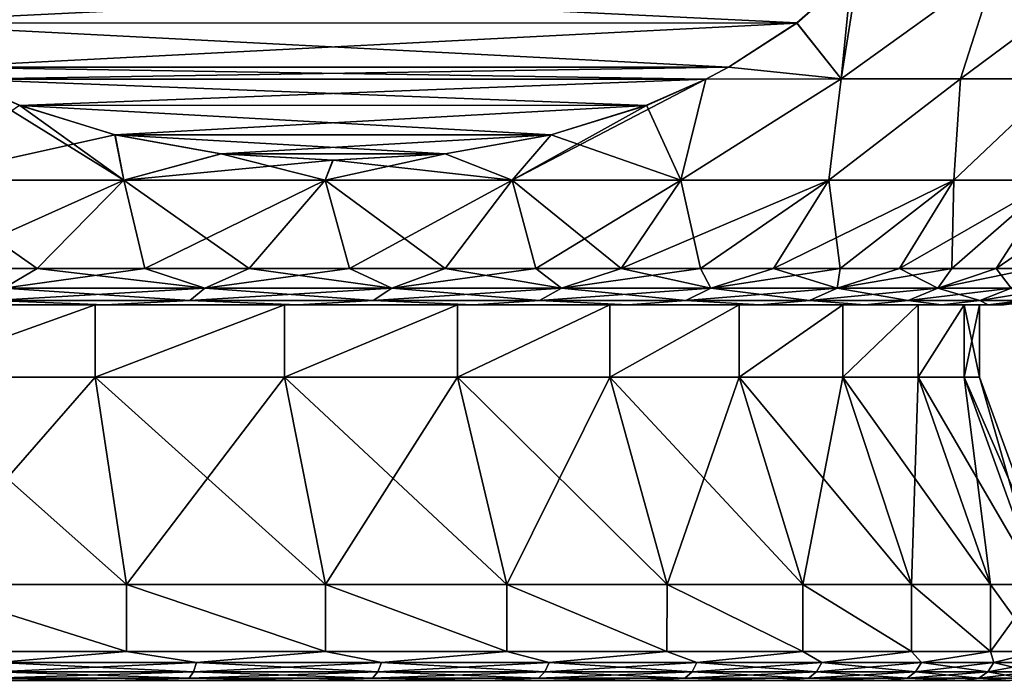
# Model space of a CAD drawing. Header units: metres. Extents: x -128 to 173, y -23 to 79.
# Tile 71 of 129: x 80.33 to 87.15, y 28.51 to 33.07. Entities that reach past the tile are written whole.
import ezdxf

# ---------------------------------------------------------------- set-up
doc = ezdxf.new("R2010")
doc.units = ezdxf.units.M
doc.layers.add('solid_ORA_153_SW0001', color=7, linetype='CONTINUOUS')

msp = doc.modelspace()

# ---------------------------------------------------------------- linework, layer by layer
at = {"layer": 'solid_ORA_153_SW0001'}
for points in [[(86.142296, 33.437935, 8.289424), (86.019943, 32.664928, 7.893841), (87.09436, 33.43782, 7.031838)], [(86.090752, 33.38348, 8.319185), (86.019943, 32.664928, 7.893841), (86.142296, 33.437935, 8.289424)], [(87.09436, 33.43782, 7.031838), (86.019943, 32.664928, 7.893841), (86.84594, 32.664928, 6.775212)], [(87.09433, 33.43782, -7.031878), (86.019989, 32.664928, -7.893785), (86.142319, 33.437958, -8.289411)], [(86.090286, 33.383003, -8.319451), (86.142319, 33.437958, -8.289411), (86.019989, 32.664928, -7.893785)], [(87.09433, 33.43782, -7.031878), (86.845978, 32.664928, -6.775158), (86.019989, 32.664928, -7.893785)], [(87.09436, 33.43782, 7.031838), (86.84594, 32.664928, 6.775212), (87.541138, 32.664928, 5.570926)], [(87.886414, 33.43782, -5.660101), (87.541168, 32.664928, -5.570876), (86.845978, 32.664928, -6.775158)], [(87.886414, 33.43782, -5.660101), (86.845978, 32.664928, -6.775158), (87.09433, 33.43782, -7.031878)], [(87.09436, 33.43782, 7.031838), (87.541138, 32.664928, 5.570926), (87.886436, 33.43782, 5.660061)], [(79.286331, 33.050507, -12.247718), (78.909264, 33.383469, -12.465418), (86.090286, 33.383003, -8.319451)], [(85.713684, 33.050518, 8.536882), (86.090752, 33.38348, 8.319185), (78.909714, 33.383003, 12.465157)], [(85.713684, 33.050518, 8.536882), (78.909714, 33.383003, 12.465157), (79.287064, 33.04995, 12.247293)], [(79.286331, 33.050507, -12.247718), (86.090286, 33.383003, -8.319451), (85.712936, 33.049953, -8.537313)], [(85.712936, 33.049953, -8.537313), (86.090286, 33.383003, -8.319451), (86.019989, 32.664928, -7.893785)], [(85.713684, 33.050518, 8.536882), (86.019943, 32.664928, 7.893841), (86.090752, 33.38348, 8.319185)], [(79.286331, 33.050507, -12.247718), (85.712936, 33.049953, -8.537313), (79.759613, 32.744137, -11.97447)], [(85.713684, 33.050518, 8.536882), (79.287064, 33.04995, 12.247293), (85.24041, 32.744148, 8.81013)], [(85.24041, 32.744148, 8.81013), (79.287064, 33.04995, 12.247293), (79.760475, 32.74366, 11.973969)], [(79.759613, 32.744137, -11.97447), (85.712936, 33.049953, -8.537313), (85.239532, 32.743668, -8.810633)], [(85.239532, 32.743668, -8.810633), (85.712936, 33.049953, -8.537313), (86.019989, 32.664928, -7.893785)], [(85.713684, 33.050518, 8.536882), (85.24041, 32.744148, 8.81013), (86.019943, 32.664928, 7.893841)], [(79.759613, 32.744137, -11.97447), (85.081139, 32.660652, -8.902082), (79.918877, 32.660645, -11.882516)], [(79.759613, 32.744137, -11.97447), (85.239532, 32.743668, -8.810633), (85.081139, 32.660652, -8.902082)], [(85.24041, 32.744148, 8.81013), (79.760475, 32.74366, 11.973969), (79.918861, 32.660652, 11.882527)], [(85.24041, 32.744148, 8.81013), (79.918861, 32.660652, 11.882527), (85.081123, 32.660645, 8.902094)], [(85.24041, 32.744148, 8.81013), (85.081123, 32.660645, 8.902094), (86.019943, 32.664928, 7.893841)], [(85.239532, 32.743668, -8.810633), (86.019989, 32.664928, -7.893785), (85.081139, 32.660652, -8.902082)], [(79.578064, 31.962067, 11.487498), (81.051155, 31.962067, 10.987453), (79.918861, 32.660652, 11.882527)], [(85.081123, 32.660645, 8.902094), (79.918861, 32.660652, 11.882527), (80.329887, 32.4804, 11.645221)], [(81.051155, 31.962067, 10.987453), (80.329887, 32.4804, 11.645221), (79.918861, 32.660652, 11.882527)], [(79.918877, 32.660645, -11.882516), (85.081139, 32.660652, -8.902082), (84.670128, 32.480404, -9.139382)], [(79.918877, 32.660645, -11.882516), (84.670128, 32.480404, -9.139382), (80.329048, 32.480721, -11.645702)], [(85.081123, 32.660645, 8.902094), (80.329887, 32.4804, 11.645221), (84.670967, 32.480728, 9.138896)], [(85.081139, 32.660652, -8.902082), (84.909431, 31.962067, -8.409432), (83.739838, 31.962067, -9.43514)], [(84.670128, 32.480404, -9.139382), (85.081139, 32.660652, -8.902082), (83.739838, 31.962067, -9.43514)], [(84.909431, 31.962067, 8.409432), (85.081123, 32.660645, 8.902094), (84.670967, 32.480728, 9.138896)], [(86.019989, 32.664928, -7.893785), (85.935143, 31.962067, -7.239837), (84.909431, 31.962067, -8.409432)], [(85.081139, 32.660652, -8.902082), (86.019989, 32.664928, -7.893785), (84.909431, 31.962067, -8.409432)], [(84.909431, 31.962067, 8.409432), (86.019943, 32.664928, 7.893841), (85.081123, 32.660645, 8.902094)], [(84.909431, 31.962067, 8.409432), (85.935143, 31.962067, 7.239837), (86.019943, 32.664928, 7.893841)], [(86.845978, 32.664928, -6.775158), (86.799408, 31.962067, -5.946367), (85.935143, 31.962067, -7.239837)], [(86.019989, 32.664928, -7.893785), (86.845978, 32.664928, -6.775158), (85.935143, 31.962067, -7.239837)], [(85.935143, 31.962067, 7.239837), (86.84594, 32.664928, 6.775212), (86.019943, 32.664928, 7.893841)], [(85.935143, 31.962067, 7.239837), (86.799408, 31.962067, 5.946367), (86.84594, 32.664928, 6.775212)], [(87.541168, 32.664928, -5.570876), (87.48745, 31.962067, -4.551152), (86.799408, 31.962067, -5.946367)], [(86.845978, 32.664928, -6.775158), (87.541168, 32.664928, -5.570876), (86.799408, 31.962067, -5.946367)], [(86.799408, 31.962067, 5.946367), (87.541138, 32.664928, 5.570926), (86.84594, 32.664928, 6.775212)], [(86.799408, 31.962067, 5.946367), (87.48745, 31.962067, 4.551152), (87.541138, 32.664928, 5.570926)], [(80.329048, 32.480721, -11.645702), (80.989082, 32.276043, -11.264633), (79.578064, 31.962067, -11.487498)], [(80.329048, 32.480721, -11.645702), (84.670128, 32.480404, -9.139382), (80.989082, 32.276043, -11.264633)], [(84.670967, 32.480728, 9.138896), (80.329887, 32.4804, 11.645221), (84.010941, 32.276047, 9.519963)], [(84.010941, 32.276047, 9.519963), (80.329887, 32.4804, 11.645221), (80.989922, 32.275837, 11.264147)], [(81.051155, 31.962067, 10.987453), (80.989922, 32.275837, 11.264147), (80.329887, 32.4804, 11.645221)], [(80.989082, 32.276043, -11.264633), (84.670128, 32.480404, -9.139382), (84.010094, 32.275841, -9.520452)], [(84.010094, 32.275841, -9.520452), (84.670128, 32.480404, -9.139382), (83.739838, 31.962067, -9.43514)], [(84.909431, 31.962067, 8.409432), (84.670967, 32.480728, 9.138896), (84.010941, 32.276047, 9.519963)], [(80.989082, 32.276043, -11.264633), (81.051155, 31.962067, -10.987453), (79.578064, 31.962067, -11.487498)], [(80.989082, 32.276043, -11.264633), (81.723167, 32.145172, -10.840807), (81.051155, 31.962067, -10.987453)], [(80.989082, 32.276043, -11.264633), (84.010094, 32.275841, -9.520452), (81.723167, 32.145172, -10.840807)], [(84.010941, 32.276047, 9.519963), (80.989922, 32.275837, 11.264147), (83.276855, 32.145172, 9.943788)], [(83.276855, 32.145172, 9.943788), (80.989922, 32.275837, 11.264147), (81.724007, 32.145069, 10.840325)], [(81.051155, 31.962067, 10.987453), (81.724007, 32.145069, 10.840325), (80.989922, 32.275837, 11.264147)], [(81.723167, 32.145172, -10.840807), (84.010094, 32.275841, -9.520452), (83.276016, 32.145073, -9.94427)], [(83.276016, 32.145073, -9.94427), (84.010094, 32.275841, -9.520452), (83.739838, 31.962067, -9.43514)], [(83.739838, 31.962067, 9.43514), (84.010941, 32.276047, 9.519963), (83.276855, 32.145172, 9.943788)], [(83.739838, 31.962067, 9.43514), (84.909431, 31.962067, 8.409432), (84.010941, 32.276047, 9.519963)], [(81.723167, 32.145172, -10.840807), (82.499542, 32.099998, -10.39257), (81.051155, 31.962067, -10.987453)], [(81.051155, 31.962067, 10.987453), (82.446365, 31.962067, 10.299409), (81.724007, 32.145069, 10.840325)], [(81.723167, 32.145172, -10.840807), (83.276016, 32.145073, -9.94427), (82.499542, 32.099998, -10.39257)], [(83.276855, 32.145172, 9.943788), (81.724007, 32.145069, 10.840325), (82.500488, 32.099998, 10.392025)], [(82.446365, 31.962067, 10.299409), (82.500488, 32.099998, 10.392025), (81.724007, 32.145069, 10.840325)], [(83.276016, 32.145073, -9.94427), (83.739838, 31.962067, -9.43514), (82.446365, 31.962067, -10.299409)], [(82.499542, 32.099998, -10.39257), (83.276016, 32.145073, -9.94427), (82.446365, 31.962067, -10.299409)], [(83.739838, 31.962067, 9.43514), (83.276855, 32.145172, 9.943788), (82.500488, 32.099998, 10.392025)], [(82.499542, 32.099998, -10.39257), (82.446365, 31.962067, -10.299409), (81.051155, 31.962067, -10.987453)], [(82.446365, 31.962067, 10.299409), (83.739838, 31.962067, 9.43514), (82.500488, 32.099998, 10.392025)], [(79.6856, 31.35, -10.84917), (79.578064, 31.962067, -11.487498), (81.051155, 31.962067, -10.987453)], [(80.451454, 31.35, 10.594269), (81.051155, 31.962067, 10.987453), (79.578064, 31.962067, 11.487498)], [(79.6856, 31.35, 10.849169), (80.451454, 31.35, 10.594269), (79.578064, 31.962067, 11.487498)], [(80.451454, 31.35, -10.594269), (79.6856, 31.35, -10.84917), (81.051155, 31.962067, -10.987453)], [(81.197174, 31.35, -10.285382), (80.451454, 31.35, -10.594269), (81.051155, 31.962067, -10.987453)], [(80.451454, 31.35, 10.594269), (81.197174, 31.35, 10.285382), (81.051155, 31.962067, 10.987453)], [(81.197174, 31.35, -10.285382), (81.051155, 31.962067, -10.987453), (82.446365, 31.962067, -10.299409)], [(81.918953, 31.35, 9.924085), (82.446365, 31.962067, 10.299409), (81.051155, 31.962067, 10.987453)], [(81.197174, 31.35, 10.285382), (81.918953, 31.35, 9.924085), (81.051155, 31.962067, 10.987453)], [(81.918953, 31.35, -9.924085), (81.197174, 31.35, -10.285382), (82.446365, 31.962067, -10.299409)], [(82.613121, 31.35, -9.512218), (81.918953, 31.35, -9.924085), (82.446365, 31.962067, -10.299409)], [(81.918953, 31.35, 9.924085), (82.613121, 31.35, 9.512217), (82.446365, 31.962067, 10.299409)], [(82.613121, 31.35, -9.512218), (82.446365, 31.962067, -10.299409), (83.739838, 31.962067, -9.43514)], [(83.276138, 31.35, 9.051877), (83.739838, 31.962067, 9.43514), (82.446365, 31.962067, 10.299409)], [(82.613121, 31.35, 9.512217), (83.276138, 31.35, 9.051877), (82.446365, 31.962067, 10.299409)], [(83.276138, 31.35, -9.051877), (82.613121, 31.35, -9.512218), (83.739838, 31.962067, -9.43514)], [(83.904625, 31.35, -8.545411), (83.276138, 31.35, -9.051877), (83.739838, 31.962067, -9.43514)], [(83.276138, 31.35, 9.051877), (83.904625, 31.35, 8.54541), (83.739838, 31.962067, 9.43514)], [(83.904625, 31.35, -8.545411), (83.739838, 31.962067, -9.43514), (84.909431, 31.962067, -8.409432)], [(84.495384, 31.35, 7.995396), (84.909431, 31.962067, 8.409432), (83.739838, 31.962067, 9.43514)], [(83.904625, 31.35, 8.54541), (84.495384, 31.35, 7.995396), (83.739838, 31.962067, 9.43514)], [(84.495384, 31.35, -7.995397), (83.904625, 31.35, -8.545411), (84.909431, 31.962067, -8.409432)], [(84.495384, 31.35, -7.995397), (84.909431, 31.962067, -8.409432), (85.935143, 31.962067, -7.239837)], [(85.045403, 31.35, -7.404637), (84.495384, 31.35, -7.995397), (85.935143, 31.962067, -7.239837)], [(84.495384, 31.35, 7.995396), (85.045403, 31.35, 7.404637), (84.909431, 31.962067, 8.409432)], [(85.045403, 31.35, 7.404637), (85.935143, 31.962067, 7.239837), (84.909431, 31.962067, 8.409432)], [(85.551872, 31.35, -6.776145), (85.045403, 31.35, -7.404637), (85.935143, 31.962067, -7.239837)], [(85.045403, 31.35, 7.404637), (85.551872, 31.35, 6.776145), (85.935143, 31.962067, 7.239837)], [(85.551872, 31.35, -6.776145), (85.935143, 31.962067, -7.239837), (86.799408, 31.962067, -5.946367)], [(86.012215, 31.35, -6.113125), (85.551872, 31.35, -6.776145), (86.799408, 31.962067, -5.946367)], [(85.551872, 31.35, 6.776145), (86.012215, 31.35, 6.113124), (85.935143, 31.962067, 7.239837)], [(86.012215, 31.35, 6.113124), (86.799408, 31.962067, 5.946367), (85.935143, 31.962067, 7.239837)], [(86.424088, 31.35, -5.418955), (86.012215, 31.35, -6.113125), (86.799408, 31.962067, -5.946367)], [(86.012215, 31.35, 6.113124), (86.424088, 31.35, 5.418953), (86.799408, 31.962067, 5.946367)], [(86.424088, 31.35, -5.418955), (86.799408, 31.962067, -5.946367), (87.48745, 31.962067, -4.551152)], [(86.785385, 31.35, -4.697172), (86.424088, 31.35, -5.418955), (87.48745, 31.962067, -4.551152)], [(86.424088, 31.35, 5.418953), (86.785385, 31.35, 4.69717), (86.799408, 31.962067, 5.946367)], [(87.094269, 31.35, -3.951453), (86.785385, 31.35, -4.697172), (87.48745, 31.962067, -4.551152)], [(86.785385, 31.35, 4.69717), (87.48745, 31.962067, 4.551152), (86.799408, 31.962067, 5.946367)], [(86.785385, 31.35, 4.69717), (87.094269, 31.35, 3.951452), (87.48745, 31.962067, 4.551152)], [(87.094269, 31.35, -3.951453), (87.48745, 31.962067, -4.551152), (87.987495, 31.962067, -3.078066)], [(87.349167, 31.35, -3.1856), (87.094269, 31.35, -3.951453), (87.987495, 31.962067, -3.078066)], [(87.094269, 31.35, 3.951452), (87.349167, 31.35, 3.185598), (87.48745, 31.962067, 4.551152)], [(80.220299, 31.213961, -10.467916), (79.6856, 31.35, -10.84917), (80.451454, 31.35, -10.594269)], [(80.220299, 31.213961, 10.467916), (80.451454, 31.35, 10.594269), (79.6856, 31.35, 10.849169)], [(80.220299, 31.213961, -10.467916), (80.451454, 31.35, -10.594269), (81.197174, 31.35, -10.285382)], [(80.220299, 31.213961, -10.467916), (81.197174, 31.35, -10.285382), (81.611031, 31.213961, -9.863836)], [(81.611031, 31.213961, 9.863836), (80.451454, 31.35, 10.594269), (80.220299, 31.213961, 10.467916)], [(81.611031, 31.213961, 9.863836), (81.197174, 31.35, 10.285382), (80.451454, 31.35, 10.594269)], [(81.611031, 31.213961, -9.863836), (81.197174, 31.35, -10.285382), (81.918953, 31.35, -9.924085)], [(81.611031, 31.213961, 9.863836), (81.918953, 31.35, 9.924085), (81.197174, 31.35, 10.285382)], [(81.611031, 31.213961, -9.863836), (81.918953, 31.35, -9.924085), (82.613121, 31.35, -9.512218)], [(81.611031, 31.213961, -9.863836), (82.613121, 31.35, -9.512218), (82.906548, 31.213961, -9.076013)], [(82.906548, 31.213961, 9.076013), (81.918953, 31.35, 9.924085), (81.611031, 31.213961, 9.863836)], [(82.906548, 31.213961, 9.076013), (82.613121, 31.35, 9.512217), (81.918953, 31.35, 9.924085)], [(82.906548, 31.213961, -9.076013), (82.613121, 31.35, -9.512218), (83.276138, 31.35, -9.051877)], [(82.906548, 31.213961, 9.076013), (83.276138, 31.35, 9.051877), (82.613121, 31.35, 9.512217)], [(82.906548, 31.213961, -9.076013), (83.276138, 31.35, -9.051877), (83.904625, 31.35, -8.545411)], [(82.906548, 31.213961, -9.076013), (83.904625, 31.35, -8.545411), (84.082726, 31.213961, -8.11912)], [(84.082726, 31.213961, 8.11912), (83.276138, 31.35, 9.051877), (82.906548, 31.213961, 9.076013)], [(84.082726, 31.213961, 8.11912), (83.904625, 31.35, 8.54541), (83.276138, 31.35, 9.051877)], [(84.082726, 31.213961, -8.11912), (83.904625, 31.35, -8.545411), (84.495384, 31.35, -7.995397)], [(84.082726, 31.213961, 8.11912), (84.495384, 31.35, 7.995396), (83.904625, 31.35, 8.54541)], [(84.082726, 31.213961, -8.11912), (84.495384, 31.35, -7.995397), (85.045403, 31.35, -7.404637)], [(84.082726, 31.213961, -8.11912), (85.045403, 31.35, -7.404637), (85.117653, 31.213961, -7.010983)], [(85.117653, 31.213961, 7.010983), (84.495384, 31.35, 7.995396), (84.082726, 31.213961, 8.11912)], [(85.117653, 31.213961, 7.010983), (85.045403, 31.35, 7.404637), (84.495384, 31.35, 7.995396)], [(85.117653, 31.213961, -7.010983), (85.045403, 31.35, -7.404637), (85.551872, 31.35, -6.776145)], [(85.117653, 31.213961, 7.010983), (85.551872, 31.35, 6.776145), (85.045403, 31.35, 7.404637)], [(85.117653, 31.213961, -7.010983), (85.551872, 31.35, -6.776145), (86.012215, 31.35, -6.113125)], [(85.117653, 31.213961, -7.010983), (86.012215, 31.35, -6.113125), (85.99205, 31.213961, -5.772245)], [(85.99205, 31.213961, 5.772245), (85.551872, 31.35, 6.776145), (85.117653, 31.213961, 7.010983)], [(85.99205, 31.213961, 5.772245), (86.012215, 31.35, 6.113124), (85.551872, 31.35, 6.776145)], [(85.99205, 31.213961, -5.772245), (86.012215, 31.35, -6.113125), (86.424088, 31.35, -5.418955)], [(85.99205, 31.213961, -5.772245), (86.424088, 31.35, -5.418955), (86.785385, 31.35, -4.697172)], [(85.99205, 31.213961, -5.772245), (86.785385, 31.35, -4.697172), (86.689629, 31.213961, -4.425981)], [(85.99205, 31.213961, 5.772245), (86.424088, 31.35, 5.418953), (86.012215, 31.35, 6.113124)], [(86.689629, 31.213961, 4.425981), (86.424088, 31.35, 5.418953), (85.99205, 31.213961, 5.772245)], [(86.689629, 31.213961, 4.425981), (86.785385, 31.35, 4.69717), (86.424088, 31.35, 5.418953)], [(86.689629, 31.213961, -4.425981), (86.785385, 31.35, -4.697172), (87.094269, 31.35, -3.951453)], [(86.689629, 31.213961, -4.425981), (87.094269, 31.35, -3.951453), (87.349167, 31.35, -3.1856)], [(86.689629, 31.213961, -4.425981), (87.349167, 31.35, -3.1856), (87.197395, 31.213961, -2.997269)], [(86.689629, 31.213961, 4.425981), (87.094269, 31.35, 3.951452), (86.785385, 31.35, 4.69717)], [(87.197395, 31.213961, 2.997269), (87.094269, 31.35, 3.951452), (86.689629, 31.213961, 4.425981)], [(87.197395, 31.213961, 2.997269), (87.349167, 31.35, 3.185598), (87.094269, 31.35, 3.951452)], [(81.611031, 31.213961, -9.863836), (81.507507, 31.12888, -9.664043), (80.144943, 31.12888, -10.255887)], [(80.220299, 31.213961, -10.467916), (81.611031, 31.213961, -9.863836), (80.144943, 31.12888, -10.255887)], [(80.220299, 31.213961, 10.467916), (80.144943, 31.12888, 10.255887), (81.507507, 31.12888, 9.664043)], [(81.611031, 31.213961, 9.863836), (80.220299, 31.213961, 10.467916), (81.507507, 31.12888, 9.664043)], [(82.906548, 31.213961, -9.076013), (82.776787, 31.12888, -8.892178), (81.507507, 31.12888, -9.664043)], [(81.611031, 31.213961, -9.863836), (82.906548, 31.213961, -9.076013), (81.507507, 31.12888, -9.664043)], [(81.611031, 31.213961, 9.863836), (81.507507, 31.12888, 9.664043), (82.776787, 31.12888, 8.892178)], [(82.906548, 31.213961, 9.076013), (81.611031, 31.213961, 9.863836), (82.776787, 31.12888, 8.892178)], [(84.082726, 31.213961, -8.11912), (83.929138, 31.12888, -7.954667), (82.776787, 31.12888, -8.892178)], [(82.906548, 31.213961, -9.076013), (84.082726, 31.213961, -8.11912), (82.776787, 31.12888, -8.892178)], [(82.906548, 31.213961, 9.076013), (82.776787, 31.12888, 8.892178), (83.929138, 31.12888, 7.954667)], [(84.082726, 31.213961, 8.11912), (82.906548, 31.213961, 9.076013), (83.929138, 31.12888, 7.954667)], [(85.117653, 31.213961, -7.010983), (84.943108, 31.12888, -6.868975), (83.929138, 31.12888, -7.954667)], [(84.082726, 31.213961, -8.11912), (85.117653, 31.213961, -7.010983), (83.929138, 31.12888, -7.954667)], [(84.082726, 31.213961, 8.11912), (83.929138, 31.12888, 7.954667), (84.943108, 31.12888, 6.868975)], [(85.117653, 31.213961, 7.010983), (84.082726, 31.213961, 8.11912), (84.943108, 31.12888, 6.868975)], [(85.99205, 31.213961, -5.772245), (85.799789, 31.12888, -5.655328), (84.943108, 31.12888, -6.868975)], [(85.117653, 31.213961, -7.010983), (85.99205, 31.213961, -5.772245), (84.943108, 31.12888, -6.868975)], [(85.117653, 31.213961, 7.010983), (84.943108, 31.12888, 6.868975), (85.799789, 31.12888, 5.655328)], [(85.99205, 31.213961, 5.772245), (85.117653, 31.213961, 7.010983), (85.799789, 31.12888, 5.655328)], [(86.689629, 31.213961, -4.425981), (86.483238, 31.12888, -4.336333), (85.799789, 31.12888, -5.655328)], [(85.99205, 31.213961, -5.772245), (86.689629, 31.213961, -4.425981), (85.799789, 31.12888, -5.655328)], [(85.99205, 31.213961, 5.772245), (85.799789, 31.12888, 5.655328), (86.483238, 31.12888, 4.336333)], [(86.689629, 31.213961, 4.425981), (85.99205, 31.213961, 5.772245), (86.483238, 31.12888, 4.336333)], [(87.197395, 31.213961, -2.997269), (86.980721, 31.12888, -2.936559), (86.483238, 31.12888, -4.336333)], [(86.689629, 31.213961, -4.425981), (87.197395, 31.213961, -2.997269), (86.483238, 31.12888, -4.336333)], [(86.689629, 31.213961, 4.425981), (86.483238, 31.12888, 4.336333), (86.980721, 31.12888, 2.936559)], [(87.197395, 31.213961, 2.997269), (86.689629, 31.213961, 4.425981), (86.980721, 31.12888, 2.936559)], [(87.50589, 31.213961, -1.512724), (87.282959, 31.12888, -1.482084), (86.980721, 31.12888, -2.936559)], [(87.197395, 31.213961, -2.997269), (87.50589, 31.213961, -1.512724), (86.980721, 31.12888, -2.936559)], [(87.197395, 31.213961, 2.997269), (86.980721, 31.12888, 2.936559), (87.282959, 31.12888, 1.482084)], [(80.144943, 31.12888, -10.255887), (80.921967, 31.1, -9.683915), (79.49894, 31.1, -10.214616)], [(80.144943, 31.12888, 10.255887), (79.49897, 31.1, 10.214605), (80.921997, 31.1, 9.6839)], [(80.144943, 31.12888, -10.255887), (81.507507, 31.12888, -9.664043), (80.921967, 31.1, -9.683915)], [(81.507507, 31.12888, 9.664043), (80.144943, 31.12888, 10.255887), (80.921997, 31.1, 9.6839)], [(81.507507, 31.12888, -9.664043), (82.255005, 31.1, -8.956113), (80.921967, 31.1, -9.683915)], [(81.507507, 31.12888, 9.664043), (80.921997, 31.1, 9.6839), (82.255035, 31.1, 8.956093)], [(81.507507, 31.12888, -9.664043), (82.776787, 31.12888, -8.892178), (82.255005, 31.1, -8.956113)], [(82.776787, 31.12888, 8.892178), (81.507507, 31.12888, 9.664043), (82.255035, 31.1, 8.956093)], [(82.776787, 31.12888, -8.892178), (83.470879, 31.1, -8.046045), (82.255005, 31.1, -8.956113)], [(82.776787, 31.12888, 8.892178), (82.255035, 31.1, 8.956093), (83.470909, 31.1, 8.046021)], [(82.776787, 31.12888, -8.892178), (83.929138, 31.12888, -7.954667), (83.470879, 31.1, -8.046045)], [(83.929138, 31.12888, 7.954667), (82.776787, 31.12888, 8.892178), (83.470909, 31.1, 8.046021)], [(83.929138, 31.12888, -7.954667), (84.544861, 31.1, -6.972244), (83.470879, 31.1, -8.046045)], [(83.929138, 31.12888, 7.954667), (83.470909, 31.1, 8.046021), (84.544891, 31.1, 6.972216)], [(83.929138, 31.12888, -7.954667), (84.943108, 31.12888, -6.868975), (84.544861, 31.1, -6.972244)], [(84.943108, 31.12888, 6.868975), (83.929138, 31.12888, 7.954667), (84.544891, 31.1, 6.972216)], [(84.943108, 31.12888, -6.868975), (85.45517, 31.1, -5.756468), (84.544861, 31.1, -6.972244)], [(84.943108, 31.12888, 6.868975), (84.544891, 31.1, 6.972216), (85.455193, 31.1, 5.756438)], [(84.943108, 31.12888, -6.868975), (85.799789, 31.12888, -5.655328), (85.45517, 31.1, -5.756468)], [(85.799789, 31.12888, 5.655328), (84.943108, 31.12888, 6.868975), (85.455193, 31.1, 5.756438)], [(85.799789, 31.12888, -5.655328), (86.183289, 31.1, -4.423341), (85.45517, 31.1, -5.756468)], [(85.799789, 31.12888, 5.655328), (85.455193, 31.1, 5.756438), (86.183304, 31.1, 4.423311)], [(85.799789, 31.12888, -5.655328), (86.483238, 31.12888, -4.336333), (86.183289, 31.1, -4.423341)], [(86.483238, 31.12888, 4.336333), (85.799789, 31.12888, 5.655328), (86.183304, 31.1, 4.423311)], [(86.483238, 31.12888, -4.336333), (86.714355, 31.1, -2.999829), (86.183289, 31.1, -4.423341)], [(86.483238, 31.12888, 4.336333), (86.183304, 31.1, 4.423311), (86.714363, 31.1, 2.999802)], [(86.483238, 31.12888, -4.336333), (86.980721, 31.12888, -2.936559), (86.714355, 31.1, -2.999829)], [(86.980721, 31.12888, 2.936559), (86.483238, 31.12888, 4.336333), (86.714363, 31.1, 2.999802)], [(86.980721, 31.12888, -2.936559), (87.037407, 31.1, -1.514966), (86.714355, 31.1, -2.999829)], [(86.980721, 31.12888, 2.936559), (86.714363, 31.1, 2.999802), (87.037407, 31.1, 1.51494)], [(86.980721, 31.12888, -2.936559), (87.282959, 31.12888, -1.482084), (87.037407, 31.1, -1.514966)], [(87.282959, 31.12888, 1.482084), (86.980721, 31.12888, 2.936559), (87.037407, 31.1, 1.51494)], [(87.384338, 31.12888), (87.145752, 31.1), (87.037407, 31.1, -1.514966)], [(87.282959, 31.12888, 1.482084), (87.037407, 31.1, 1.51494), (87.145752, 31.1)], [(87.282959, 31.12888, -1.482084), (87.384338, 31.12888), (87.037407, 31.1, -1.514966)], [(87.282959, 31.12888, 1.482084), (87.145752, 31.1), (87.384338, 31.12888)], [(80.852524, 31.1, 9.530663), (79.451859, 31.1, 10.053084), (79.451897, 30.6, 10.053074)], [(80.921997, 31.1, 9.6839), (79.451859, 31.1, 10.053084), (80.852524, 31.1, 9.530663)], [(80.921997, 31.1, 9.6839), (79.49897, 31.1, 10.214605), (79.451859, 31.1, 10.053084)], [(79.451859, 31.1, -10.053084), (80.852524, 31.1, -9.530663), (79.451897, 30.6, -10.053074)], [(80.921967, 31.1, -9.683915), (80.852524, 31.1, -9.530663), (79.451859, 31.1, -10.053084)], [(79.49894, 31.1, -10.214616), (80.921967, 31.1, -9.683915), (79.451859, 31.1, -10.053084)], [(80.852524, 31.1, 9.530663), (79.451897, 30.6, 10.053074), (80.852577, 30.6, 9.53064)], [(80.852524, 31.1, -9.530663), (80.852577, 30.6, -9.53064), (79.451897, 30.6, -10.053074)], [(82.164574, 31.1, 8.814225), (80.852524, 31.1, 9.530663), (80.852577, 30.6, 9.53064)], [(82.255035, 31.1, 8.956093), (80.852524, 31.1, 9.530663), (82.164574, 31.1, 8.814225)], [(82.255035, 31.1, 8.956093), (80.921997, 31.1, 9.6839), (80.852524, 31.1, 9.530663)], [(80.852524, 31.1, -9.530663), (82.164574, 31.1, -8.814225), (80.852577, 30.6, -9.53064)], [(82.255005, 31.1, -8.956113), (82.164574, 31.1, -8.814225), (80.852524, 31.1, -9.530663)], [(80.921967, 31.1, -9.683915), (82.255005, 31.1, -8.956113), (80.852524, 31.1, -9.530663)], [(82.164574, 31.1, 8.814225), (80.852577, 30.6, 9.53064), (82.164635, 30.6, 8.814186)], [(82.164574, 31.1, -8.814225), (82.164635, 30.6, -8.814186), (80.852577, 30.6, -9.53064)], [(83.361313, 31.1, 7.918355), (82.164574, 31.1, 8.814225), (82.164635, 30.6, 8.814186)], [(83.470909, 31.1, 8.046021), (82.164574, 31.1, 8.814225), (83.361313, 31.1, 7.918355)], [(83.470909, 31.1, 8.046021), (82.255035, 31.1, 8.956093), (82.164574, 31.1, 8.814225)], [(82.164574, 31.1, -8.814225), (83.361313, 31.1, -7.918355), (82.164635, 30.6, -8.814186)], [(83.470879, 31.1, -8.046045), (83.361313, 31.1, -7.918355), (82.164574, 31.1, -8.814225)], [(82.255005, 31.1, -8.956113), (83.470879, 31.1, -8.046045), (82.164574, 31.1, -8.814225)], [(83.361313, 31.1, 7.918355), (82.164635, 30.6, 8.814186), (83.361382, 30.6, 7.918301)], [(83.361313, 31.1, -7.918355), (83.361382, 30.6, -7.918301), (82.164635, 30.6, -8.814186)], [(84.418381, 31.1, 6.86129), (83.361313, 31.1, 7.918355), (83.361382, 30.6, 7.918301)], [(84.544891, 31.1, 6.972216), (83.361313, 31.1, 7.918355), (84.418381, 31.1, 6.86129)], [(84.544891, 31.1, 6.972216), (83.470909, 31.1, 8.046021), (83.361313, 31.1, 7.918355)], [(83.361313, 31.1, -7.918355), (84.418381, 31.1, -6.86129), (83.361382, 30.6, -7.918301)], [(84.544861, 31.1, -6.972244), (84.418381, 31.1, -6.86129), (83.361313, 31.1, -7.918355)], [(83.470879, 31.1, -8.046045), (84.544861, 31.1, -6.972244), (83.361313, 31.1, -7.918355)], [(84.418381, 31.1, 6.86129), (83.361382, 30.6, 7.918301), (84.418434, 30.6, 6.861223)], [(84.418381, 31.1, -6.86129), (84.418434, 30.6, -6.861223), (83.361382, 30.6, -7.918301)], [(85.31424, 31.1, 5.66455), (84.418381, 31.1, 6.86129), (84.418434, 30.6, 6.861223)], [(85.455193, 31.1, 5.756438), (84.418381, 31.1, 6.86129), (85.31424, 31.1, 5.66455)], [(85.455193, 31.1, 5.756438), (84.544891, 31.1, 6.972216), (84.418381, 31.1, 6.86129)], [(84.418381, 31.1, -6.86129), (85.31424, 31.1, -5.66455), (84.418434, 30.6, -6.861223)], [(85.45517, 31.1, -5.756468), (85.31424, 31.1, -5.66455), (84.418381, 31.1, -6.86129)], [(84.544861, 31.1, -6.972244), (85.45517, 31.1, -5.756468), (84.418381, 31.1, -6.86129)], [(85.31424, 31.1, 5.66455), (84.418434, 30.6, 6.861223), (85.314293, 30.6, 5.664475)], [(85.31424, 31.1, -5.66455), (85.314293, 30.6, -5.664475), (84.418434, 30.6, -6.861223)], [(86.030678, 31.1, 4.352497), (85.31424, 31.1, 5.66455), (85.314293, 30.6, 5.664475)], [(86.183304, 31.1, 4.423311), (85.31424, 31.1, 5.66455), (86.030678, 31.1, 4.352497)], [(86.183304, 31.1, 4.423311), (85.455193, 31.1, 5.756438), (85.31424, 31.1, 5.66455)], [(85.31424, 31.1, -5.66455), (86.030678, 31.1, -4.352497), (85.314293, 30.6, -5.664475)], [(86.183289, 31.1, -4.423341), (86.030678, 31.1, -4.352497), (85.31424, 31.1, -5.66455)], [(85.45517, 31.1, -5.756468), (86.183289, 31.1, -4.423341), (85.31424, 31.1, -5.66455)], [(86.030678, 31.1, 4.352497), (85.314293, 30.6, 5.664475), (86.030708, 30.6, 4.352424)], [(86.030678, 31.1, -4.352497), (86.030708, 30.6, -4.352424), (85.314293, 30.6, -5.664475)], [(86.553093, 31.1, 2.951841), (86.030678, 31.1, 4.352497), (86.030708, 30.6, 4.352424)], [(86.714363, 31.1, 2.999802), (86.030678, 31.1, 4.352497), (86.553093, 31.1, 2.951841)], [(86.714363, 31.1, 2.999802), (86.183304, 31.1, 4.423311), (86.030678, 31.1, 4.352497)], [(86.030678, 31.1, -4.352497), (86.553093, 31.1, -2.951841), (86.030708, 30.6, -4.352424)], [(86.714355, 31.1, -2.999829), (86.553093, 31.1, -2.951841), (86.030678, 31.1, -4.352497)], [(86.183289, 31.1, -4.423341), (86.714355, 31.1, -2.999829), (86.030678, 31.1, -4.352497)], [(86.553093, 31.1, 2.951841), (86.030708, 30.6, 4.352424), (86.553108, 30.6, 2.951781)], [(86.553093, 31.1, -2.951841), (86.553108, 30.6, -2.951781), (86.030708, 30.6, -4.352424)], [(86.870857, 31.1, 1.491097), (86.553093, 31.1, 2.951841), (86.553108, 30.6, 2.951781)], [(87.037407, 31.1, 1.51494), (86.553093, 31.1, 2.951841), (86.870857, 31.1, 1.491097)], [(87.037407, 31.1, 1.51494), (86.714363, 31.1, 2.999802), (86.553093, 31.1, 2.951841)], [(86.553093, 31.1, -2.951841), (86.870857, 31.1, -1.491097), (86.553108, 30.6, -2.951781)], [(87.037407, 31.1, -1.514966), (86.870857, 31.1, -1.491097), (86.553093, 31.1, -2.951841)], [(86.714355, 31.1, -2.999829), (87.037407, 31.1, -1.514966), (86.553093, 31.1, -2.951841)], [(86.870857, 31.1, 1.491097), (86.553108, 30.6, 2.951781), (86.870857, 30.6, 1.49106)], [(86.870857, 31.1, -1.491097), (86.870857, 30.6, -1.49106), (86.553108, 30.6, -2.951781)], [(86.870857, 31.1, 1.491097), (86.870857, 30.6, 1.49106), (86.977501, 30.6)], [(86.870857, 31.1, 1.491097), (86.977501, 30.6), (86.977501, 31.1)], [(86.870857, 30.6, -1.49106), (86.977501, 31.1), (86.977501, 30.6)], [(87.037407, 31.1, 1.51494), (86.870857, 31.1, 1.491097), (86.977501, 31.1)], [(86.870857, 31.1, -1.491097), (86.977501, 31.1), (86.870857, 30.6, -1.49106)], [(87.145752, 31.1), (86.977501, 31.1), (86.870857, 31.1, -1.491097)], [(87.037407, 31.1, -1.514966), (87.145752, 31.1), (86.870857, 31.1, -1.491097)], [(87.037407, 31.1, 1.51494), (86.977501, 31.1), (87.145752, 31.1)], [(79.451897, 30.6, 10.053074), (79.599106, 29.164444, 10.554408), (81.069633, 29.164444, 10.005921)], [(80.852577, 30.6, 9.53064), (79.451897, 30.6, 10.053074), (81.069633, 29.164444, 10.005921)], [(79.451897, 30.6, -10.053074), (80.852577, 30.6, -9.53064), (79.599106, 29.164444, -10.554408)], [(80.852577, 30.6, -9.53064), (81.069633, 29.164444, -10.005921), (79.599106, 29.164444, -10.554408)], [(80.852577, 30.6, 9.53064), (81.069633, 29.164444, 10.005921), (82.447128, 29.164444, 9.25374)], [(82.164635, 30.6, 8.814186), (80.852577, 30.6, 9.53064), (82.447128, 29.164444, 9.25374)], [(80.852577, 30.6, -9.53064), (82.164635, 30.6, -8.814186), (81.069633, 29.164444, -10.005921)], [(82.164635, 30.6, -8.814186), (82.447128, 29.164444, -9.25374), (81.069633, 29.164444, -10.005921)], [(82.164635, 30.6, 8.814186), (82.447128, 29.164444, 9.25374), (83.703545, 29.164444, 8.31318)], [(83.361382, 30.6, 7.918301), (82.164635, 30.6, 8.814186), (83.703545, 29.164444, 8.31318)], [(82.164635, 30.6, -8.814186), (83.361382, 30.6, -7.918301), (82.447128, 29.164444, -9.25374)], [(83.361382, 30.6, -7.918301), (83.703545, 29.164444, -8.31318), (82.447128, 29.164444, -9.25374)], [(83.361382, 30.6, 7.918301), (83.703545, 29.164444, 8.31318), (84.813316, 29.164444, 7.20339)], [(84.418434, 30.6, 6.861223), (83.361382, 30.6, 7.918301), (84.813316, 29.164444, 7.20339)], [(83.361382, 30.6, -7.918301), (84.418434, 30.6, -6.861223), (83.703545, 29.164444, -8.31318)], [(84.418434, 30.6, -6.861223), (84.813316, 29.164444, -7.20339), (83.703545, 29.164444, -8.31318)], [(84.418434, 30.6, 6.861223), (84.813316, 29.164444, 7.20339), (85.753845, 29.164444, 5.946967)], [(85.314293, 30.6, 5.664475), (84.418434, 30.6, 6.861223), (85.753845, 29.164444, 5.946967)], [(84.418434, 30.6, -6.861223), (85.314293, 30.6, -5.664475), (84.813316, 29.164444, -7.20339)], [(85.314293, 30.6, -5.664475), (85.753845, 29.164444, -5.946967), (84.813316, 29.164444, -7.20339)], [(85.314293, 30.6, 5.664475), (85.753845, 29.164444, 5.946967), (86.505989, 29.164444, 4.569488)], [(86.030708, 30.6, 4.352424), (85.314293, 30.6, 5.664475), (86.505989, 29.164444, 4.569488)], [(85.314293, 30.6, -5.664475), (86.030708, 30.6, -4.352424), (85.753845, 29.164444, -5.946967)], [(86.030708, 30.6, -4.352424), (86.505989, 29.164444, -4.569488), (85.753845, 29.164444, -5.946967)], [(86.030708, 30.6, 4.352424), (86.505989, 29.164444, 4.569488), (87.054443, 29.164444, 3.098997)], [(86.553108, 30.6, 2.951781), (86.030708, 30.6, 4.352424), (87.054443, 29.164444, 3.098997)], [(86.030708, 30.6, -4.352424), (86.553108, 30.6, -2.951781), (86.505989, 29.164444, -4.569488)], [(86.553108, 30.6, -2.951781), (87.054443, 29.164444, -3.098997), (86.505989, 29.164444, -4.569488)], [(86.553108, 30.6, 2.951781), (87.054443, 29.164444, 3.098997), (87.388039, 29.164444, 1.565428)], [(86.870857, 30.6, 1.49106), (86.553108, 30.6, 2.951781), (87.388039, 29.164444, 1.565428)], [(86.553108, 30.6, -2.951781), (86.870857, 30.6, -1.49106), (87.054443, 29.164444, -3.098997)], [(86.870857, 30.6, 1.49106), (87.388039, 29.164444, 1.565428), (87.5, 29.164444)], [(86.977501, 30.6), (86.870857, 30.6, 1.49106), (87.5, 29.164444)], [(86.870857, 30.6, -1.49106), (87.388039, 29.164444, -1.565428), (87.054443, 29.164444, -3.098997)], [(86.870857, 30.6, -1.49106), (86.977501, 30.6), (87.388039, 29.164444, -1.565428)], [(86.977501, 30.6), (87.5, 29.164444), (87.388039, 29.164444, -1.565428)], [(79.59906, 28.700001, 10.554422), (81.069565, 28.700001, 10.005952), (79.599106, 29.164444, 10.554408)], [(81.069565, 28.700001, -10.005952), (79.59906, 28.700001, -10.554422), (79.599106, 29.164444, -10.554408)], [(81.069565, 28.700001, 10.005952), (81.069633, 29.164444, 10.005921), (79.599106, 29.164444, 10.554408)], [(81.069565, 28.700001, -10.005952), (79.599106, 29.164444, -10.554408), (81.069633, 29.164444, -10.005921)], [(81.069565, 28.700001, 10.005952), (82.447052, 28.700001, 9.253789), (81.069633, 29.164444, 10.005921)], [(82.447052, 28.700001, -9.253789), (81.069565, 28.700001, -10.005952), (81.069633, 29.164444, -10.005921)], [(82.447052, 28.700001, 9.253789), (82.447128, 29.164444, 9.25374), (81.069633, 29.164444, 10.005921)], [(82.447052, 28.700001, -9.253789), (81.069633, 29.164444, -10.005921), (82.447128, 29.164444, -9.25374)], [(82.447052, 28.700001, 9.253789), (83.703468, 28.700001, 8.313246), (82.447128, 29.164444, 9.25374)], [(83.703468, 28.700001, -8.313246), (82.447052, 28.700001, -9.253789), (82.447128, 29.164444, -9.25374)], [(83.703468, 28.700001, 8.313246), (83.703545, 29.164444, 8.31318), (82.447128, 29.164444, 9.25374)], [(83.703468, 28.700001, -8.313246), (82.447128, 29.164444, -9.25374), (83.703545, 29.164444, -8.31318)], [(83.703468, 28.700001, 8.313246), (84.813248, 28.700001, 7.203469), (83.703545, 29.164444, 8.31318)], [(84.813248, 28.700001, -7.203469), (83.703468, 28.700001, -8.313246), (83.703545, 29.164444, -8.31318)], [(84.813248, 28.700001, 7.203469), (84.813316, 29.164444, 7.20339), (83.703545, 29.164444, 8.31318)], [(84.813248, 28.700001, -7.203469), (83.703545, 29.164444, -8.31318), (84.813316, 29.164444, -7.20339)], [(84.813248, 28.700001, 7.203469), (85.753792, 28.700001, 5.94705), (84.813316, 29.164444, 7.20339)], [(85.753792, 28.700001, -5.94705), (84.813248, 28.700001, -7.203469), (84.813316, 29.164444, -7.20339)], [(85.753792, 28.700001, 5.94705), (85.753845, 29.164444, 5.946967), (84.813316, 29.164444, 7.20339)], [(85.753792, 28.700001, -5.94705), (84.813316, 29.164444, -7.20339), (85.753845, 29.164444, -5.946967)], [(85.753792, 28.700001, 5.94705), (86.505951, 28.700001, 4.569568), (85.753845, 29.164444, 5.946967)], [(86.505951, 28.700001, -4.569568), (85.753792, 28.700001, -5.94705), (85.753845, 29.164444, -5.946967)], [(86.505951, 28.700001, 4.569568), (86.505989, 29.164444, 4.569488), (85.753845, 29.164444, 5.946967)], [(86.505951, 28.700001, -4.569568), (85.753845, 29.164444, -5.946967), (86.505989, 29.164444, -4.569488)], [(86.505951, 28.700001, 4.569568), (87.05442, 28.700001, 3.099056), (86.505989, 29.164444, 4.569488)], [(87.05442, 28.700001, -3.099056), (86.505951, 28.700001, -4.569568), (86.505989, 29.164444, -4.569488)], [(87.05442, 28.700001, 3.099056), (87.054443, 29.164444, 3.098997), (86.505989, 29.164444, 4.569488)], [(87.05442, 28.700001, -3.099056), (86.505989, 29.164444, -4.569488), (87.054443, 29.164444, -3.098997)], [(87.05442, 28.700001, 3.099056), (87.388039, 28.700001, 1.565462), (87.054443, 29.164444, 3.098997)], [(87.05442, 28.700001, -3.099056), (87.054443, 29.164444, -3.098997), (87.388039, 29.164444, -1.565428)], [(87.388039, 28.700001, -1.565462), (87.05442, 28.700001, -3.099056), (87.388039, 29.164444, -1.565428)], [(87.388039, 28.700001, 1.565462), (87.388039, 29.164444, 1.565428), (87.054443, 29.164444, 3.098997)], [(80.178581, 28.623463, 10.350525), (81.069565, 28.700001, 10.005952), (79.59906, 28.700001, 10.554422)], [(80.178581, 28.623463, -10.350525), (79.59906, 28.700001, -10.554422), (81.069565, 28.700001, -10.005952)], [(80.178581, 28.623463, 10.350525), (81.553711, 28.623463, 9.753221), (81.069565, 28.700001, 10.005952)], [(81.553711, 28.623463, -9.753221), (80.178581, 28.623463, -10.350525), (81.069565, 28.700001, -10.005952)], [(81.553711, 28.623463, 9.753221), (82.447052, 28.700001, 9.253789), (81.069565, 28.700001, 10.005952)], [(81.553711, 28.623463, -9.753221), (81.069565, 28.700001, -10.005952), (82.447052, 28.700001, -9.253789)], [(81.553711, 28.623463, 9.753221), (82.834702, 28.623463, 8.974231), (82.447052, 28.700001, 9.253789)], [(82.834702, 28.623463, -8.974231), (81.553711, 28.623463, -9.753221), (82.447052, 28.700001, -9.253789)], [(82.834702, 28.623463, 8.974231), (83.703468, 28.700001, 8.313246), (82.447052, 28.700001, 9.253789)], [(82.834702, 28.623463, -8.974231), (82.447052, 28.700001, -9.253789), (83.703468, 28.700001, -8.313246)], [(82.834702, 28.623463, 8.974231), (83.997696, 28.623463, 8.028069), (83.703468, 28.700001, 8.313246)], [(83.997696, 28.623463, -8.028069), (82.834702, 28.623463, -8.974231), (83.703468, 28.700001, -8.313246)], [(83.997696, 28.623463, 8.028069), (84.813248, 28.700001, 7.203469), (83.703468, 28.700001, 8.313246)], [(83.997696, 28.623463, -8.028069), (83.703468, 28.700001, -8.313246), (84.813248, 28.700001, -7.203469)], [(83.997696, 28.623463, 8.028069), (85.021011, 28.623463, 6.93236), (84.813248, 28.700001, 7.203469)], [(85.021011, 28.623463, -6.93236), (83.997696, 28.623463, -8.028069), (84.813248, 28.700001, -7.203469)], [(85.021011, 28.623463, 6.93236), (85.753792, 28.700001, 5.94705), (84.813248, 28.700001, 7.203469)], [(85.021011, 28.623463, -6.93236), (84.813248, 28.700001, -7.203469), (85.753792, 28.700001, -5.94705)], [(85.021011, 28.623463, 6.93236), (85.885605, 28.623463, 5.707513), (85.753792, 28.700001, 5.94705)], [(85.885605, 28.623463, -5.707513), (85.021011, 28.623463, -6.93236), (85.753792, 28.700001, -5.94705)], [(85.885605, 28.623463, 5.707513), (86.505951, 28.700001, 4.569568), (85.753792, 28.700001, 5.94705)], [(85.885605, 28.623463, -5.707513), (85.753792, 28.700001, -5.94705), (86.505951, 28.700001, -4.569568)], [(85.885605, 28.623463, 5.707513), (86.575363, 28.623463, 4.376347), (86.505951, 28.700001, 4.569568)], [(86.575363, 28.623463, -4.376347), (85.885605, 28.623463, -5.707513), (86.505951, 28.700001, -4.569568)], [(86.575363, 28.623463, 4.376347), (87.05442, 28.700001, 3.099056), (86.505951, 28.700001, 4.569568)], [(86.575363, 28.623463, -4.376347), (86.505951, 28.700001, -4.569568), (87.05442, 28.700001, -3.099056)], [(86.575363, 28.623463, 4.376347), (87.077431, 28.623463, 2.963657), (87.05442, 28.700001, 3.099056)], [(87.077431, 28.623463, -2.963657), (86.575363, 28.623463, -4.376347), (87.05442, 28.700001, -3.099056)], [(87.077431, 28.623463, 2.963657), (87.388039, 28.700001, 1.565462), (87.05442, 28.700001, 3.099056)], [(87.077431, 28.623463, -2.963657), (87.05442, 28.700001, -3.099056), (87.388039, 28.700001, -1.565462)], [(87.077431, 28.623463, 2.963657), (87.382462, 28.623463, 1.49576), (87.388039, 28.700001, 1.565462)], [(87.382462, 28.623463, -1.49576), (87.077431, 28.623463, -2.963657), (87.388039, 28.700001, -1.565462)], [(80.16404, 28.558523, 10.309622), (81.533737, 28.558523, 9.714677), (80.178581, 28.623463, 10.350525)], [(80.16404, 28.558523, -10.309622), (80.178581, 28.623463, -10.350525), (81.553711, 28.623463, -9.753221)], [(81.533737, 28.558523, -9.714677), (80.16404, 28.558523, -10.309622), (81.553711, 28.623463, -9.753221)], [(81.533737, 28.558523, 9.714677), (81.553711, 28.623463, 9.753221), (80.178581, 28.623463, 10.350525)], [(81.533737, 28.558523, 9.714677), (82.809669, 28.558523, 8.938766), (81.553711, 28.623463, 9.753221)], [(81.533737, 28.558523, -9.714677), (81.553711, 28.623463, -9.753221), (82.834702, 28.623463, -8.974231)], [(82.809669, 28.558523, -8.938766), (81.533737, 28.558523, -9.714677), (82.834702, 28.623463, -8.974231)], [(82.809669, 28.558523, 8.938766), (82.834702, 28.623463, 8.974231), (81.553711, 28.623463, 9.753221)], [(82.809669, 28.558523, 8.938766), (83.968063, 28.558523, 7.996344), (82.834702, 28.623463, 8.974231)], [(82.809669, 28.558523, -8.938766), (82.834702, 28.623463, -8.974231), (83.997696, 28.623463, -8.028069)], [(83.968063, 28.558523, -7.996344), (82.809669, 28.558523, -8.938766), (83.997696, 28.623463, -8.028069)], [(83.968063, 28.558523, 7.996344), (83.997696, 28.623463, 8.028069), (82.834702, 28.623463, 8.974231)], [(83.968063, 28.558523, 7.996344), (84.987343, 28.558523, 6.904964), (83.997696, 28.623463, 8.028069)], [(83.968063, 28.558523, -7.996344), (83.997696, 28.623463, -8.028069), (85.021011, 28.623463, -6.93236)], [(84.987343, 28.558523, -6.904964), (83.968063, 28.558523, -7.996344), (85.021011, 28.623463, -6.93236)], [(84.987343, 28.558523, 6.904964), (85.021011, 28.623463, 6.93236), (83.997696, 28.623463, 8.028069)], [(84.987343, 28.558523, 6.904964), (85.848518, 28.558523, 5.684958), (85.021011, 28.623463, 6.93236)], [(84.987343, 28.558523, -6.904964), (85.021011, 28.623463, -6.93236), (85.885605, 28.623463, -5.707513)], [(85.848518, 28.558523, -5.684958), (84.987343, 28.558523, -6.904964), (85.885605, 28.623463, -5.707513)], [(85.848518, 28.558523, 5.684958), (85.885605, 28.623463, 5.707513), (85.021011, 28.623463, 6.93236)], [(85.848518, 28.558523, 5.684958), (86.535545, 28.558523, 4.359052), (85.885605, 28.623463, 5.707513)], [(85.848518, 28.558523, -5.684958), (85.885605, 28.623463, -5.707513), (86.575363, 28.623463, -4.376347)], [(86.535545, 28.558523, -4.359052), (85.848518, 28.558523, -5.684958), (86.575363, 28.623463, -4.376347)], [(86.535545, 28.558523, 4.359052), (86.575363, 28.623463, 4.376347), (85.885605, 28.623463, 5.707513)], [(86.535545, 28.558523, 4.359052), (87.035629, 28.558523, 2.951945), (86.575363, 28.623463, 4.376347)], [(86.535545, 28.558523, -4.359052), (86.575363, 28.623463, -4.376347), (87.077431, 28.623463, -2.963657)], [(87.035629, 28.558523, -2.951945), (86.535545, 28.558523, -4.359052), (87.077431, 28.623463, -2.963657)], [(87.035629, 28.558523, 2.951945), (87.077431, 28.623463, 2.963657), (86.575363, 28.623463, 4.376347)], [(87.035629, 28.558523, 2.951945), (87.339455, 28.558523, 1.489849), (87.077431, 28.623463, 2.963657)], [(87.035629, 28.558523, -2.951945), (87.077431, 28.623463, -2.963657), (87.382462, 28.623463, -1.49576)], [(87.339455, 28.558523, -1.489849), (87.035629, 28.558523, -2.951945), (87.382462, 28.623463, -1.49576)], [(87.339455, 28.558523, 1.489849), (87.382462, 28.623463, 1.49576), (87.077431, 28.623463, 2.963657)], [(80.142281, 28.515163, -10.248399), (80.986496, 28.5, -9.824019), (79.542717, 28.5, -10.362521)], [(80.142281, 28.515163, 10.248399), (79.542717, 28.5, 10.362521), (80.986496, 28.5, 9.824019)], [(80.16404, 28.558523, 10.309622), (80.142281, 28.515163, 10.248399), (81.503845, 28.515163, 9.656987)], [(81.533737, 28.558523, -9.714677), (81.503845, 28.515163, -9.656987), (80.142281, 28.515163, -10.248399)], [(81.533737, 28.558523, -9.714677), (80.142281, 28.515163, -10.248399), (80.16404, 28.558523, -10.309622)], [(80.142281, 28.515163, -10.248399), (81.503845, 28.515163, -9.656987), (80.986496, 28.5, -9.824019)], [(81.503845, 28.515163, 9.656987), (80.142281, 28.515163, 10.248399), (80.986496, 28.5, 9.824019)], [(80.16404, 28.558523, 10.309622), (81.503845, 28.515163, 9.656987), (81.533737, 28.558523, 9.714677)], [(81.503845, 28.515163, -9.656987), (82.338936, 28.5, -9.085529), (80.986496, 28.5, -9.824019)], [(81.503845, 28.515163, 9.656987), (80.986496, 28.5, 9.824019), (82.338936, 28.5, 9.085529)], [(81.533737, 28.558523, 9.714677), (81.503845, 28.515163, 9.656987), (82.772202, 28.515163, 8.885684)], [(82.809669, 28.558523, -8.938766), (82.772202, 28.515163, -8.885684), (81.503845, 28.515163, -9.656987)], [(82.809669, 28.558523, -8.938766), (81.503845, 28.515163, -9.656987), (81.533737, 28.558523, -9.714677)], [(81.503845, 28.515163, -9.656987), (82.772202, 28.515163, -8.885684), (82.338936, 28.5, -9.085529)], [(82.772202, 28.515163, 8.885684), (81.503845, 28.515163, 9.656987), (82.338936, 28.5, 9.085529)], [(81.533737, 28.558523, 9.714677), (82.772202, 28.515163, 8.885684), (82.809669, 28.558523, 8.938766)], [(82.772202, 28.515163, -8.885684), (83.57251, 28.5, -8.162084), (82.338936, 28.5, -9.085529)], [(82.772202, 28.515163, 8.885684), (82.338936, 28.5, 9.085529), (83.57251, 28.5, 8.162084)], [(82.809669, 28.558523, 8.938766), (82.772202, 28.515163, 8.885684), (83.923714, 28.515163, 7.948858)], [(83.968063, 28.558523, -7.996344), (83.923714, 28.515163, -7.948858), (82.772202, 28.515163, -8.885684)], [(83.968063, 28.558523, -7.996344), (82.772202, 28.515163, -8.885684), (82.809669, 28.558523, -8.938766)], [(82.772202, 28.515163, -8.885684), (83.923714, 28.515163, -7.948858), (83.57251, 28.5, -8.162084)], [(83.923714, 28.515163, 7.948858), (82.772202, 28.515163, 8.885684), (83.57251, 28.5, 8.162084)], [(82.809669, 28.558523, 8.938766), (83.923714, 28.515163, 7.948858), (83.968063, 28.558523, 7.996344)], [(83.923714, 28.515163, -7.948858), (84.662109, 28.5, -7.072482), (83.57251, 28.5, -8.162084)], [(83.923714, 28.515163, 7.948858), (83.57251, 28.5, 8.162084), (84.662109, 28.5, 7.072482)], [(83.968063, 28.558523, 7.996344), (83.923714, 28.515163, 7.948858), (84.936943, 28.515163, 6.86396)], [(84.987343, 28.558523, -6.904964), (84.936943, 28.515163, -6.86396), (83.923714, 28.515163, -7.948858)], [(84.987343, 28.558523, -6.904964), (83.923714, 28.515163, -7.948858), (83.968063, 28.558523, -7.996344)], [(83.923714, 28.515163, -7.948858), (84.936943, 28.515163, -6.86396), (84.662109, 28.5, -7.072482)], [(84.936943, 28.515163, 6.86396), (83.923714, 28.515163, 7.948858), (84.662109, 28.5, 7.072482)], [(83.968063, 28.558523, 7.996344), (84.936943, 28.515163, 6.86396), (84.987343, 28.558523, 6.904964)], [(84.936943, 28.515163, -6.86396), (85.585548, 28.5, -5.838906), (84.662109, 28.5, -7.072482)], [(84.936943, 28.515163, 6.86396), (84.662109, 28.5, 7.072482), (85.585548, 28.5, 5.838906)], [(84.987343, 28.558523, 6.904964), (84.936943, 28.515163, 6.86396), (85.792999, 28.515163, 5.651198)], [(85.848518, 28.558523, -5.684958), (85.792999, 28.515163, -5.651198), (84.936943, 28.515163, -6.86396)], [(85.848518, 28.558523, -5.684958), (84.936943, 28.515163, -6.86396), (84.987343, 28.558523, -6.904964)], [(84.936943, 28.515163, -6.86396), (85.792999, 28.515163, -5.651198), (85.585548, 28.5, -5.838906)], [(85.792999, 28.515163, 5.651198), (84.936943, 28.515163, 6.86396), (85.585548, 28.5, 5.838906)], [(84.987343, 28.558523, 6.904964), (85.792999, 28.515163, 5.651198), (85.848518, 28.558523, 5.684958)], [(85.792999, 28.515163, -5.651198), (86.324036, 28.5, -4.486467), (85.585548, 28.5, -5.838906)], [(85.792999, 28.515163, 5.651198), (85.585548, 28.5, 5.838906), (86.324036, 28.5, 4.486467)], [(85.848518, 28.558523, 5.684958), (85.792999, 28.515163, 5.651198), (86.475952, 28.515163, 4.333166)], [(86.535545, 28.558523, -4.359052), (86.475952, 28.515163, -4.333166), (85.792999, 28.515163, -5.651198)], [(86.535545, 28.558523, -4.359052), (85.792999, 28.515163, -5.651198), (85.848518, 28.558523, -5.684958)], [(85.792999, 28.515163, -5.651198), (86.475952, 28.515163, -4.333166), (86.324036, 28.5, -4.486467)], [(86.475952, 28.515163, 4.333166), (85.792999, 28.515163, 5.651198), (86.324036, 28.5, 4.486467)], [(85.848518, 28.558523, 5.684958), (86.475952, 28.515163, 4.333166), (86.535545, 28.558523, 4.359052)], [(86.475952, 28.515163, -4.333166), (86.862526, 28.5, -3.0427), (86.324036, 28.5, -4.486467)], [(86.475952, 28.515163, 4.333166), (86.324036, 28.5, 4.486467), (86.862526, 28.5, 3.0427)], [(86.535545, 28.558523, 4.359052), (86.475952, 28.515163, 4.333166), (86.973068, 28.515163, 2.934415)], [(87.035629, 28.558523, -2.951945), (86.973068, 28.515163, -2.934415), (86.475952, 28.515163, -4.333166)], [(87.035629, 28.558523, -2.951945), (86.475952, 28.515163, -4.333166), (86.535545, 28.558523, -4.359052)], [(86.475952, 28.515163, -4.333166), (86.973068, 28.515163, -2.934415), (86.862526, 28.5, -3.0427)], [(86.973068, 28.515163, 2.934415), (86.475952, 28.515163, 4.333166), (86.862526, 28.5, 3.0427)], [(86.535545, 28.558523, 4.359052), (86.973068, 28.515163, 2.934415), (87.035629, 28.558523, 2.951945)], [(86.973068, 28.515163, -2.934415), (87.190071, 28.5, -1.536993), (86.862526, 28.5, -3.0427)], [(86.973068, 28.515163, 2.934415), (86.862526, 28.5, 3.0427), (87.190071, 28.5, 1.536993)], [(87.035629, 28.558523, 2.951945), (86.973068, 28.515163, 2.934415), (87.275085, 28.515163, 1.481002)], [(87.339455, 28.558523, -1.489849), (87.275085, 28.515163, -1.481002), (86.973068, 28.515163, -2.934415)], [(87.339455, 28.558523, -1.489849), (86.973068, 28.515163, -2.934415), (87.035629, 28.558523, -2.951945)], [(86.973068, 28.515163, -2.934415), (87.275085, 28.515163, -1.481002), (87.190071, 28.5, -1.536993)], [(87.275085, 28.515163, 1.481002), (86.973068, 28.515163, 2.934415), (87.190071, 28.5, 1.536993)], [(87.035629, 28.558523, 2.951945), (87.275085, 28.515163, 1.481002), (87.339455, 28.558523, 1.489849)]]:
    msp.add_3dface(points, dxfattribs=at)

doc.saveas('drawing.dxf')
